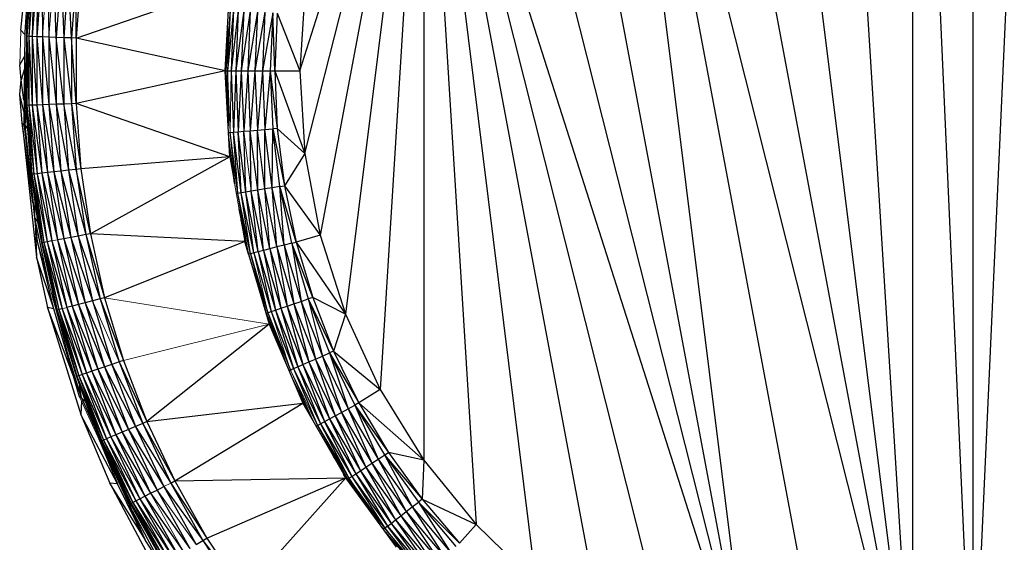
# Paper-space layout '_Left' of a CAD drawing. Header units: millimetres. Extents: x 1 to 464, y 0 to 650.
# Tile 33 of 50: x 1 to 20, y 526 to 537. Entities that reach past the tile are written whole.
import ezdxf

# ---------------------------------------------------------------- set-up
doc = ezdxf.new("R2010")
doc.units = ezdxf.units.MM

psp = doc.layouts.new('_Left')

# ---------------------------------------------------------------- linework, layer by layer
at = {"color": 7, "linetype": 'Continuous', "lineweight": 25}
for p, q in [((19.811, 554.708), (19.811, 516.708)), ((18.601, 549.153), (19.811, 522.208)), ((18.601, 549.153), (18.601, 522.262)), ((19.811, 522.208), (21.021, 549.153)), ((16.955, 548.902), (18.601, 522.262)), ((15.352, 548.45), (18.601, 522.262)), ((13.818, 547.804), (18.601, 522.262)), ((12.374, 546.974), (15.352, 522.965)), ((12.374, 546.974), (16.955, 522.513)), ((18.601, 522.262), (12.374, 546.974)), ((11.043, 545.973), (15.352, 522.965)), ((9.846, 544.816), (15.352, 522.965)), ((6.311, 535.708), (8.801, 543.52)), ((6.414, 534.046), (8.801, 543.52)), ((8.801, 543.52), (6.72, 532.409)), ((8.801, 543.52), (7.226, 530.823)), ((8.801, 543.52), (7.923, 529.31)), ((8.801, 543.52), (8.801, 527.896)), ((8.801, 543.52), (9.846, 526.6)), ((8.801, 543.52), (11.043, 525.442)), ((8.801, 543.52), (12.374, 524.441)), ((8.801, 543.52), (15.352, 522.965)), ((8.801, 543.52), (13.818, 523.611)), ((0.717, 536.525), (0.905, 538.378)), ((0.925, 537.786), (0.837, 536.702)), ((0.925, 537.786), (0.838, 536.401)), ((0.838, 536.401), (0.939, 537.784)), ((0.939, 537.784), (0.876, 536.4)), ((0.977, 537.78), (0.876, 536.4)), ((0.977, 537.78), (0.944, 536.397)), ((1.045, 537.773), (0.944, 536.397)), ((1.045, 537.773), (1.037, 536.394)), ((1.137, 537.762), (1.037, 536.394)), ((1.137, 537.762), (1.149, 536.39)), ((1.249, 537.75), (1.28, 536.385)), ((0.873, 537.678), (0.797, 536.487)), ((1.423, 536.38), (1.379, 537.736)), ((1.521, 537.72), (1.423, 536.38)), ((1.521, 537.72), (1.575, 536.374)), ((1.672, 537.704), (1.575, 536.374)), ((1.731, 536.368), (1.672, 537.704)), ((1.827, 537.686), (1.731, 536.368)), ((1.823, 536.365), (1.827, 537.686)), ((1.919, 537.676), (1.823, 536.365)), ((1.823, 536.365), (4.91, 537.432)), ((4.811, 535.708), (4.91, 537.432)), ((6.414, 537.37), (6.311, 535.708)), ((4.914, 536.942), (4.825, 535.708)), ((4.914, 536.942), (4.863, 535.708)), ((4.982, 536.936), (4.863, 535.708)), ((4.982, 536.936), (4.931, 535.708)), ((5.075, 536.929), (4.931, 535.708)), ((5.075, 536.929), (5.025, 535.708)), ((5.187, 536.919), (5.025, 535.708)), ((5.187, 536.919), (5.137, 535.708)), ((5.317, 536.909), (5.137, 535.708)), ((5.317, 536.909), (5.267, 535.708)), ((5.46, 536.897), (5.267, 535.708)), ((5.46, 536.897), (5.411, 535.708)), ((5.611, 536.884), (5.411, 535.708)), ((5.611, 536.884), (5.563, 535.708)), ((5.767, 536.871), (5.563, 535.708)), ((5.767, 536.871), (5.719, 535.708)), ((5.811, 535.708), (5.767, 536.871)), ((5.859, 536.864), (5.811, 535.708)), ((5.859, 536.864), (6.311, 535.708)), ((0.837, 536.702), (0.824, 536.402)), ((0.837, 536.702), (0.838, 536.401)), ((4.86, 536.559), (4.825, 535.708)), ((0.797, 536.436), (0.717, 536.525)), ((0.824, 536.402), (0.838, 536.401)), ((0.824, 536.402), (0.824, 535.014)), ((0.824, 536.402), (0.838, 535.014)), ((0.876, 536.4), (0.838, 536.401)), ((0.838, 536.401), (0.876, 535.016)), ((0.838, 536.401), (0.838, 535.014)), ((0.876, 536.4), (0.876, 535.016)), ((0.876, 536.4), (0.944, 535.018)), ((0.944, 536.397), (0.876, 536.4)), ((1.037, 536.394), (0.944, 536.397)), ((0.944, 536.397), (1.037, 535.022)), ((0.944, 536.397), (0.944, 535.018)), ((1.149, 536.39), (1.037, 536.394)), ((1.037, 536.394), (1.149, 535.026)), ((1.037, 536.394), (1.037, 535.022)), ((1.28, 536.385), (1.149, 536.39)), ((1.149, 536.39), (1.28, 535.03)), ((1.149, 536.39), (1.149, 535.026)), ((1.423, 536.38), (1.28, 536.385)), ((1.28, 536.385), (1.423, 535.036)), ((1.28, 536.385), (1.28, 535.03)), ((1.575, 536.374), (1.423, 536.38)), ((1.575, 535.041), (1.423, 536.38)), ((1.423, 536.38), (1.423, 535.036)), ((1.731, 536.368), (1.575, 536.374)), ((1.575, 536.374), (1.731, 535.047)), ((1.575, 536.374), (1.575, 535.041)), ((1.823, 536.365), (1.731, 536.368)), ((1.731, 536.368), (1.731, 535.047)), ((1.823, 535.05), (1.731, 536.368)), ((1.823, 536.365), (1.823, 535.05)), ((4.811, 535.708), (1.823, 536.365)), ((4.825, 535.708), (4.84, 536.212)), ((0.693, 535.828), (0.791, 535.996)), ((0.72, 535.529), (0.693, 535.828)), ((0.787, 535.746), (0.72, 535.529)), ((4.811, 535.708), (1.823, 535.05)), ((4.91, 533.984), (4.811, 535.708)), ((4.811, 535.708), (6.311, 535.708)), ((4.825, 535.708), (4.86, 534.856)), ((4.863, 535.708), (4.875, 534.604)), ((4.931, 535.708), (4.982, 534.479)), ((5.025, 535.708), (4.982, 534.479)), ((5.025, 535.708), (5.075, 534.487)), ((5.137, 535.708), (5.075, 534.487)), ((5.137, 535.708), (5.187, 534.496)), ((5.267, 535.708), (5.187, 534.496)), ((5.267, 535.708), (5.317, 534.507)), ((5.411, 535.708), (5.317, 534.507)), ((5.411, 535.708), (5.46, 534.518)), ((5.563, 535.708), (5.46, 534.518)), ((5.563, 535.708), (5.611, 534.531)), ((5.719, 535.708), (5.611, 534.531)), ((5.719, 535.708), (5.767, 534.544)), ((5.719, 535.708), (5.859, 534.552)), ((5.811, 535.708), (5.859, 534.552)), ((5.811, 535.708), (6.414, 534.046)), ((6.311, 535.708), (6.414, 534.046)), ((0.693, 535.231), (0.72, 535.529)), ((0.779, 535.12), (0.72, 535.529)), ((0.802, 534.618), (0.8, 535.483)), ((0.776, 534.891), (0.693, 535.231)), ((0.742, 534.657), (0.693, 535.231)), ((0.838, 535.014), (0.824, 535.014)), ((0.824, 535.014), (0.837, 534.713)), ((0.838, 535.014), (0.837, 534.713)), ((0.876, 535.016), (0.838, 535.014)), ((0.838, 535.014), (0.939, 533.631)), ((0.838, 535.014), (0.977, 533.635)), ((0.944, 535.018), (0.876, 535.016)), ((0.876, 535.016), (1.045, 533.643)), ((0.876, 535.016), (0.977, 533.635)), ((1.037, 535.022), (0.944, 535.018)), ((0.944, 535.018), (1.137, 533.653)), ((0.944, 535.018), (1.045, 533.643)), ((1.149, 535.026), (1.037, 535.022)), ((1.037, 535.022), (1.137, 533.653)), ((1.037, 535.022), (1.249, 533.665)), ((1.28, 535.03), (1.149, 535.026)), ((1.149, 535.026), (1.379, 533.68)), ((1.149, 535.026), (1.249, 533.665)), ((1.423, 535.036), (1.28, 535.03)), ((1.28, 535.03), (1.379, 533.68)), ((1.28, 535.03), (1.521, 533.695)), ((1.575, 535.041), (1.423, 535.036)), ((1.423, 535.036), (1.672, 533.712)), ((1.423, 535.036), (1.521, 533.695)), ((1.731, 535.047), (1.575, 535.041)), ((1.827, 533.729), (1.575, 535.041)), ((1.575, 535.041), (1.672, 533.712)), ((1.823, 535.05), (1.731, 535.047)), ((1.731, 535.047), (1.919, 533.739)), ((1.731, 535.047), (1.827, 533.729)), ((1.823, 535.05), (1.919, 533.739)), ((4.91, 533.984), (1.823, 535.05)), ((0.802, 534.618), (0.828, 534.912)), ((0.742, 534.657), (1.027, 531.969)), ((0.957, 533.061), (0.742, 534.657)), ((0.777, 534.622), (0.742, 534.657)), ((0.802, 534.618), (0.773, 534.658)), ((0.998, 532.76), (0.802, 534.618)), ((1.047, 532.283), (0.802, 534.618)), ((0.85, 534.554), (0.802, 534.618)), ((0.837, 534.713), (0.925, 533.63)), ((0.837, 534.713), (0.939, 533.631)), ((4.882, 534.471), (4.914, 534.473)), ((4.914, 534.473), (4.982, 534.479)), ((5.067, 533.247), (4.914, 534.473)), ((4.982, 534.479), (5.075, 534.487)), ((5.067, 533.247), (4.982, 534.479)), ((5.134, 533.259), (4.982, 534.479)), ((5.075, 534.487), (5.187, 534.496)), ((5.134, 533.259), (5.075, 534.487)), ((5.226, 533.274), (5.075, 534.487)), ((5.187, 534.496), (5.317, 534.507)), ((5.226, 533.274), (5.187, 534.496)), ((5.317, 534.507), (5.46, 534.518)), ((5.337, 533.292), (5.317, 534.507)), ((5.466, 533.314), (5.317, 534.507)), ((5.46, 534.518), (5.611, 534.531)), ((5.466, 533.314), (5.46, 534.518)), ((5.607, 533.337), (5.46, 534.518)), ((5.607, 533.337), (5.611, 534.531)), ((5.611, 534.531), (5.767, 534.544)), ((5.757, 533.362), (5.611, 534.531)), ((5.757, 533.362), (5.767, 534.544)), ((5.859, 534.552), (5.767, 534.544)), ((5.911, 533.388), (5.767, 534.544)), ((5.767, 534.544), (6.002, 533.403)), ((5.859, 534.552), (6.002, 533.403)), ((5.859, 534.552), (6.414, 534.046)), ((5.002, 533.456), (4.888, 534.376)), ((6.414, 534.046), (6.002, 533.403)), ((6.414, 534.046), (6.72, 532.409)), ((4.91, 533.984), (1.919, 533.739)), ((4.91, 533.984), (2.11, 532.438)), ((0.939, 533.631), (0.925, 533.63)), ((0.925, 533.63), (1.045, 532.735)), ((0.925, 533.63), (1.141, 532.259)), ((0.977, 533.635), (0.939, 533.631)), ((0.939, 533.631), (1.141, 532.259)), ((0.939, 533.631), (1.178, 532.266)), ((1.045, 533.643), (0.977, 533.635)), ((0.977, 533.635), (1.178, 532.266)), ((0.977, 533.635), (1.245, 532.278)), ((1.137, 533.653), (1.045, 533.643)), ((1.045, 533.643), (1.245, 532.278)), ((1.045, 533.643), (1.337, 532.295)), ((1.249, 533.665), (1.137, 533.653)), ((1.137, 533.653), (1.448, 532.316)), ((1.137, 533.653), (1.337, 532.295)), ((1.379, 533.68), (1.249, 533.665)), ((1.249, 533.665), (1.576, 532.339)), ((1.249, 533.665), (1.448, 532.316)), ((1.521, 533.695), (1.379, 533.68)), ((1.379, 533.68), (1.717, 532.366)), ((1.379, 533.68), (1.576, 532.339)), ((1.672, 533.712), (1.521, 533.695)), ((1.521, 533.695), (1.717, 532.366)), ((1.521, 533.695), (1.866, 532.393)), ((1.827, 533.729), (1.672, 533.712)), ((1.672, 533.712), (2.02, 532.421)), ((1.672, 533.712), (1.866, 532.393)), ((1.919, 533.739), (1.827, 533.729)), ((2.11, 532.438), (1.827, 533.729)), ((1.827, 533.729), (2.02, 532.421)), ((1.919, 533.739), (2.11, 532.438)), ((5.911, 533.388), (6.002, 533.403)), ((6.002, 533.403), (6.239, 532.271)), ((6.002, 533.403), (6.72, 532.409)), ((5.067, 533.247), (5.04, 533.243)), ((5.134, 533.259), (5.067, 533.247)), ((5.283, 532.029), (5.067, 533.247)), ((5.32, 532.038), (5.067, 533.247)), ((5.226, 533.274), (5.134, 533.259)), ((5.32, 532.038), (5.134, 533.259)), ((5.387, 532.055), (5.134, 533.259)), ((5.337, 533.292), (5.226, 533.274)), ((5.387, 532.055), (5.226, 533.274)), ((5.477, 532.078), (5.226, 533.274)), ((5.466, 533.314), (5.337, 533.292)), ((5.477, 532.078), (5.337, 533.292)), ((5.586, 532.105), (5.337, 533.292)), ((5.607, 533.337), (5.466, 533.314)), ((5.586, 532.105), (5.466, 533.314)), ((5.713, 532.137), (5.466, 533.314)), ((5.757, 533.362), (5.607, 533.337)), ((5.713, 532.137), (5.607, 533.337)), ((5.851, 532.173), (5.607, 533.337)), ((5.911, 533.388), (5.757, 533.362)), ((5.851, 532.173), (5.757, 533.362)), ((5.999, 532.21), (5.757, 533.362)), ((5.999, 532.21), (5.911, 533.388)), ((6.15, 532.248), (5.911, 533.388)), ((6.239, 532.271), (5.911, 533.388)), ((0.998, 532.76), (1, 533.07)), ((5.283, 532.029), (5.093, 532.935)), ((1.047, 532.283), (0.998, 532.76)), ((1.052, 532.694), (0.998, 532.76)), ((1.261, 531.496), (0.998, 532.76)), ((1.001, 532.686), (1.027, 531.969)), ((1.141, 532.259), (1.045, 532.735)), ((1.045, 532.735), (1.127, 532.257)), ((5.283, 532.029), (5.133, 532.709)), ((2.02, 532.421), (1.866, 532.393)), ((2.11, 532.438), (2.02, 532.421)), ((2.02, 532.421), (2.307, 531.132)), ((2.02, 532.421), (2.396, 531.155)), ((5.207, 532.282), (2.11, 532.438)), ((2.11, 532.438), (2.396, 531.155)), ((1.378, 530.93), (1.047, 532.283)), ((1.141, 532.259), (1.127, 532.257)), ((1.127, 532.257), (1.442, 530.905)), ((1.127, 532.257), (1.429, 530.902)), ((1.178, 532.266), (1.141, 532.259)), ((1.141, 532.259), (1.442, 530.905)), ((1.141, 532.259), (1.479, 530.915)), ((1.245, 532.278), (1.178, 532.266)), ((1.178, 532.266), (1.479, 530.915)), ((1.178, 532.266), (1.545, 530.932)), ((1.337, 532.295), (1.245, 532.278)), ((1.245, 532.278), (1.545, 530.932)), ((1.245, 532.278), (1.635, 530.956)), ((1.337, 532.295), (1.744, 530.984)), ((1.337, 532.295), (1.635, 530.956)), ((1.576, 532.339), (1.448, 532.316)), ((1.448, 532.316), (1.87, 531.017)), ((1.448, 532.316), (1.744, 530.984)), ((1.717, 532.366), (1.576, 532.339)), ((1.576, 532.339), (2.009, 531.054)), ((1.576, 532.339), (1.87, 531.017)), ((1.866, 532.393), (1.717, 532.366)), ((1.717, 532.366), (2.156, 531.092)), ((1.717, 532.366), (2.009, 531.054)), ((1.866, 532.393), (2.307, 531.132)), ((1.866, 532.393), (2.156, 531.092)), ((5.207, 532.282), (2.396, 531.155)), ((5.207, 532.282), (5.698, 530.627)), ((5.283, 532.029), (5.207, 532.282)), ((6.15, 532.248), (5.999, 532.21)), ((6.15, 532.248), (6.239, 532.271)), ((6.15, 532.248), (6.335, 531.081)), ((6.15, 532.248), (6.482, 531.132)), ((6.57, 531.162), (6.15, 532.248)), ((6.72, 532.409), (6.239, 532.271)), ((6.239, 532.271), (6.57, 531.162)), ((6.239, 532.271), (7.226, 530.823)), ((6.72, 532.409), (7.226, 530.823)), ((5.32, 532.038), (5.283, 532.029)), ((5.283, 532.029), (5.283, 532.029)), ((5.283, 532.029), (5.637, 530.842)), ((5.387, 532.055), (5.32, 532.038)), ((5.32, 532.038), (5.637, 530.842)), ((5.32, 532.038), (5.673, 530.854)), ((5.477, 532.078), (5.387, 532.055)), ((5.387, 532.055), (5.738, 530.876)), ((5.586, 532.105), (5.477, 532.078)), ((5.477, 532.078), (5.738, 530.876)), ((5.477, 532.078), (5.826, 530.906)), ((5.713, 532.137), (5.586, 532.105)), ((5.586, 532.105), (5.826, 530.906)), ((5.586, 532.105), (5.932, 530.943)), ((5.851, 532.173), (5.713, 532.137)), ((5.713, 532.137), (5.932, 530.943)), ((5.713, 532.137), (6.055, 530.985)), ((5.999, 532.21), (5.851, 532.173)), ((5.851, 532.173), (6.055, 530.985)), ((5.851, 532.173), (6.191, 531.032)), ((5.999, 532.21), (6.191, 531.032)), ((5.999, 532.21), (6.335, 531.081)), ((1.027, 531.969), (1.248, 530.958)), ((1.378, 530.931), (1.027, 531.969)), ((1.364, 531.113), (1.355, 531.231)), ((2.009, 531.054), (1.87, 531.017)), ((2.156, 531.092), (2.009, 531.054)), ((2.009, 531.054), (2.396, 529.767)), ((2.009, 531.054), (2.54, 529.816)), ((2.307, 531.132), (2.156, 531.092)), ((2.156, 531.092), (2.54, 529.816)), ((2.396, 531.155), (2.307, 531.132)), ((2.307, 531.132), (2.775, 529.896)), ((2.307, 531.132), (2.688, 529.866)), ((2.396, 531.155), (2.775, 529.896)), ((5.637, 530.842), (5.574, 531.045)), ((6.055, 530.985), (6.191, 531.032)), ((6.191, 531.032), (6.335, 531.081)), ((6.191, 531.032), (6.492, 529.866)), ((6.191, 531.032), (6.624, 529.923)), ((6.335, 531.081), (6.482, 531.132)), ((6.335, 531.081), (6.624, 529.923)), ((6.335, 531.081), (6.763, 529.984)), ((6.57, 531.162), (6.482, 531.132)), ((6.482, 531.132), (6.763, 529.984)), ((6.482, 531.132), (6.906, 530.047)), ((6.482, 531.132), (6.99, 530.084)), ((6.57, 531.162), (6.99, 530.084)), ((7.226, 530.823), (6.57, 531.162)), ((1.378, 530.93), (1.248, 530.958)), ((1.248, 530.958), (1.917, 528.813)), ((1.778, 529.559), (1.248, 530.958)), ((1.892, 529.165), (1.378, 530.93)), ((1.442, 530.905), (1.429, 530.902)), ((1.429, 530.902), (1.458, 530.79)), ((1.479, 530.915), (1.442, 530.905)), ((1.442, 530.905), (1.878, 529.59)), ((1.442, 530.905), (1.842, 529.577)), ((1.442, 530.905), (1.458, 530.79)), ((1.545, 530.932), (1.479, 530.915)), ((1.479, 530.915), (1.878, 529.59)), ((1.479, 530.915), (1.943, 529.612)), ((1.545, 530.932), (1.943, 529.612)), ((1.545, 530.932), (2.031, 529.642)), ((1.744, 530.984), (1.635, 530.956)), ((1.635, 530.956), (2.031, 529.642)), ((1.635, 530.956), (2.137, 529.678)), ((1.87, 531.017), (1.744, 530.984)), ((1.744, 530.984), (2.137, 529.678)), ((1.744, 530.984), (2.261, 529.72)), ((1.87, 531.017), (2.396, 529.767)), ((1.87, 531.017), (2.261, 529.72)), ((5.637, 530.842), (5.634, 530.841)), ((5.637, 530.842), (5.673, 530.854)), ((5.637, 530.842), (5.698, 530.627)), ((5.637, 530.842), (5.968, 529.993)), ((5.673, 530.854), (5.738, 530.876)), ((5.673, 530.854), (6.122, 529.703)), ((5.673, 530.854), (6.032, 529.844)), ((5.738, 530.876), (5.826, 530.906)), ((5.738, 530.876), (6.185, 529.731)), ((5.826, 530.906), (5.932, 530.943)), ((5.826, 530.906), (6.185, 529.731)), ((5.826, 530.906), (6.27, 529.768)), ((5.932, 530.943), (6.055, 530.985)), ((5.932, 530.943), (6.27, 529.768)), ((5.932, 530.943), (6.373, 529.813)), ((6.055, 530.985), (6.373, 529.813)), ((6.055, 530.985), (6.492, 529.866)), ((1.458, 530.79), (1.842, 529.577)), ((1.458, 530.79), (1.829, 529.573)), ((7.226, 530.823), (6.99, 530.084)), ((7.226, 530.823), (7.923, 529.31)), ((5.698, 530.627), (3.245, 528.668)), ((5.698, 530.627), (6.375, 529.038)), ((1.934, 529.145), (1.654, 530.044)), ((6.763, 529.984), (6.906, 530.047)), ((6.99, 530.084), (6.906, 530.047)), ((6.906, 530.047), (7.28, 528.926)), ((6.906, 530.047), (7.417, 529)), ((6.906, 530.047), (7.498, 529.044)), ((6.99, 530.084), (7.498, 529.044)), ((6.99, 530.084), (7.923, 529.31)), ((2.688, 529.866), (2.54, 529.816)), ((2.775, 529.896), (2.688, 529.866)), ((2.688, 529.866), (3.245, 528.668)), ((2.688, 529.866), (3.16, 528.632)), ((2.775, 529.896), (3.245, 528.668)), ((6.373, 529.813), (6.492, 529.866)), ((6.492, 529.866), (6.624, 529.923)), ((6.492, 529.866), (6.906, 528.724)), ((6.492, 529.866), (7.02, 528.786)), ((6.624, 529.923), (6.763, 529.984)), ((6.624, 529.923), (7.02, 528.786)), ((6.624, 529.923), (7.146, 528.854)), ((6.763, 529.984), (7.146, 528.854)), ((6.763, 529.984), (7.28, 528.926)), ((2.137, 529.678), (2.031, 529.642)), ((2.261, 529.72), (2.137, 529.678)), ((2.137, 529.678), (2.745, 528.455)), ((2.137, 529.678), (2.624, 528.404)), ((2.54, 529.816), (2.261, 529.72)), ((2.261, 529.72), (2.745, 528.455)), ((2.261, 529.72), (2.876, 528.511)), ((2.396, 529.767), (3.016, 528.571)), ((2.396, 529.767), (2.876, 528.511)), ((2.54, 529.816), (3.16, 528.632)), ((2.54, 529.816), (3.016, 528.571)), ((6.096, 529.692), (6.122, 529.703)), ((6.122, 529.703), (6.185, 529.731)), ((6.185, 529.731), (6.27, 529.768)), ((6.185, 529.731), (6.665, 528.593)), ((6.185, 529.731), (6.725, 528.626)), ((6.27, 529.768), (6.373, 529.813)), ((6.27, 529.768), (6.725, 528.626)), ((6.27, 529.768), (6.807, 528.67)), ((6.373, 529.813), (6.807, 528.67)), ((6.373, 529.813), (6.906, 528.724)), ((1.829, 529.573), (1.842, 529.577)), ((1.829, 529.573), (2.073, 528.899)), ((1.878, 529.59), (1.842, 529.577)), ((1.842, 529.577), (2.337, 528.282)), ((1.842, 529.577), (2.372, 528.297)), ((1.842, 529.577), (2.073, 528.899)), ((1.943, 529.612), (1.878, 529.59)), ((1.878, 529.59), (2.372, 528.297)), ((1.878, 529.59), (2.435, 528.324)), ((2.031, 529.642), (1.943, 529.612)), ((1.943, 529.612), (2.521, 528.36)), ((1.943, 529.612), (2.435, 528.324)), ((2.031, 529.642), (2.521, 528.36)), ((2.031, 529.642), (2.624, 528.404)), ((6.174, 529.51), (6.581, 528.677)), ((1.934, 529.145), (1.894, 529.392)), ((7.923, 529.31), (7.498, 529.044)), ((7.923, 529.31), (8.801, 527.896)), ((1.934, 529.145), (1.892, 529.165)), ((1.931, 529.081), (1.917, 528.813)), ((1.934, 529.145), (3.224, 526.264)), ((2.012, 529.067), (1.934, 529.145)), ((2.073, 528.899), (2.324, 528.277)), ((2.073, 528.899), (2.337, 528.282)), ((3.245, 528.668), (6.375, 529.038)), ((3.803, 527.477), (6.375, 529.038)), ((6.375, 529.038), (7.231, 527.538)), ((7.146, 528.854), (7.28, 528.926)), ((7.28, 528.926), (7.417, 529)), ((7.28, 528.926), (7.756, 527.831)), ((7.28, 528.926), (7.883, 527.914)), ((7.498, 529.044), (7.417, 529)), ((7.417, 529), (7.883, 527.914)), ((7.417, 529), (8.013, 528)), ((7.417, 529), (8.091, 528.05)), ((7.498, 529.044), (8.091, 528.05)), ((7.498, 529.044), (8.801, 527.896)), ((1.917, 528.813), (2.502, 527.432)), ((2.657, 527.422), (1.917, 528.813)), ((3.245, 528.668), (3.16, 528.632)), ((3.245, 528.668), (3.803, 527.477)), ((6.725, 528.626), (6.906, 528.724)), ((6.807, 528.67), (7.354, 527.569)), ((6.807, 528.67), (7.432, 527.62)), ((6.906, 528.724), (7.02, 528.786)), ((6.906, 528.724), (7.432, 527.62)), ((6.906, 528.724), (7.526, 527.682)), ((7.02, 528.786), (7.146, 528.854)), ((7.02, 528.786), (7.526, 527.682)), ((7.02, 528.786), (7.636, 527.753)), ((7.146, 528.854), (7.636, 527.753)), ((7.146, 528.854), (7.756, 527.831)), ((2.876, 528.511), (2.745, 528.455)), ((3.016, 528.571), (2.876, 528.511)), ((2.876, 528.511), (3.582, 527.364)), ((2.876, 528.511), (3.447, 527.294)), ((3.16, 528.632), (3.016, 528.571)), ((3.016, 528.571), (3.721, 527.435)), ((3.016, 528.571), (3.582, 527.364)), ((3.16, 528.632), (3.721, 527.435)), ((3.16, 528.632), (3.803, 527.477)), ((6.638, 528.579), (6.665, 528.593)), ((6.665, 528.593), (6.725, 528.626)), ((6.665, 528.593), (7.265, 527.511)), ((6.665, 528.593), (7.297, 527.532)), ((6.725, 528.626), (7.297, 527.532)), ((6.725, 528.626), (7.354, 527.569)), ((2.279, 528.322), (2.657, 527.422)), ((2.324, 528.277), (2.337, 528.282)), ((2.324, 528.277), (2.882, 527.082)), ((2.372, 528.297), (2.337, 528.282)), ((2.337, 528.282), (2.96, 527.044)), ((2.337, 528.282), (2.926, 527.026)), ((2.337, 528.282), (2.882, 527.082)), ((2.435, 528.324), (2.372, 528.297)), ((2.372, 528.297), (2.96, 527.044)), ((2.372, 528.297), (3.021, 527.075)), ((2.521, 528.36), (2.435, 528.324)), ((2.435, 528.324), (3.103, 527.118)), ((2.435, 528.324), (3.021, 527.075)), ((2.624, 528.404), (2.521, 528.36)), ((2.521, 528.36), (3.203, 527.169)), ((2.521, 528.36), (3.103, 527.118)), ((2.745, 528.455), (2.624, 528.404)), ((2.624, 528.404), (3.203, 527.169)), ((2.624, 528.404), (3.319, 527.229)), ((2.745, 528.455), (3.319, 527.229)), ((2.745, 528.455), (3.447, 527.294)), ((6.826, 528.248), (7.265, 527.511)), ((6.983, 527.972), (7.265, 527.511)), ((7.756, 527.831), (7.883, 527.914)), ((7.883, 527.914), (8.091, 528.05)), ((7.883, 527.914), (8.447, 526.863)), ((7.883, 527.914), (8.567, 526.956)), ((8.013, 528), (8.567, 526.956)), ((8.013, 528), (8.69, 527.052)), ((8.013, 528), (8.763, 527.109)), ((8.091, 528.05), (8.763, 527.109)), ((8.801, 527.896), (8.091, 528.05)), ((8.801, 527.896), (8.763, 527.109)), ((8.801, 527.896), (9.846, 526.6)), ((2.576, 527.737), (2.592, 527.676)), ((7.432, 527.62), (7.526, 527.682)), ((7.526, 527.682), (7.636, 527.753)), ((7.526, 527.682), (8.142, 526.626)), ((7.526, 527.682), (8.231, 526.695)), ((7.636, 527.753), (7.756, 527.831)), ((7.636, 527.753), (8.231, 526.695)), ((7.636, 527.753), (8.334, 526.775)), ((7.756, 527.831), (8.334, 526.775)), ((7.756, 527.831), (8.447, 526.863)), ((3.721, 527.435), (3.803, 527.477)), ((3.803, 527.477), (7.231, 527.538)), ((3.803, 527.477), (4.446, 526.331)), ((4.446, 526.331), (7.231, 527.538)), ((5.172, 525.234), (7.231, 527.538)), ((7.241, 527.524), (7.188, 527.614)), ((8.253, 526.146), (7.231, 527.538)), ((7.265, 527.511), (7.255, 527.505)), ((7.265, 527.511), (7.297, 527.532)), ((7.265, 527.511), (7.762, 526.816)), ((7.297, 527.532), (7.354, 527.569)), ((8.015, 526.526), (7.297, 527.532)), ((7.297, 527.532), (7.919, 526.601)), ((7.354, 527.569), (7.432, 527.62)), ((7.354, 527.569), (8.015, 526.526)), ((7.354, 527.569), (8.069, 526.568)), ((7.432, 527.62), (8.069, 526.568)), ((7.432, 527.62), (8.142, 526.626)), ((2.657, 527.422), (2.502, 527.432)), ((2.502, 527.432), (3.336, 525.858)), ((3.19, 526.333), (2.502, 527.432)), ((3.224, 526.264), (2.657, 527.422)), ((2.739, 527.347), (2.773, 527.316)), ((3.319, 527.229), (3.447, 527.294)), ((3.447, 527.294), (3.582, 527.364)), ((3.447, 527.294), (4.105, 526.122)), ((3.582, 527.364), (4.234, 526.201)), ((3.582, 527.364), (4.368, 526.283)), ((3.721, 527.435), (4.368, 526.283)), ((3.721, 527.435), (4.446, 526.331)), ((2.882, 527.082), (2.926, 527.026)), ((2.882, 527.082), (2.914, 527.02)), ((3.021, 527.075), (3.103, 527.118)), ((3.103, 527.118), (3.203, 527.169)), ((3.103, 527.118), (3.871, 525.98)), ((3.103, 527.118), (3.775, 525.921)), ((3.203, 527.169), (3.319, 527.229)), ((3.203, 527.169), (3.871, 525.98)), ((3.203, 527.169), (3.982, 526.048)), ((3.319, 527.229), (4.105, 526.122)), ((8.763, 527.109), (8.69, 527.052)), ((8.763, 527.109), (9.511, 526.226)), ((8.763, 527.109), (9.846, 526.6)), ((2.914, 527.02), (2.926, 527.026)), ((3.593, 525.81), (2.914, 527.02)), ((3.605, 525.817), (2.914, 527.02)), ((2.926, 527.026), (2.96, 527.044)), ((2.926, 527.026), (3.637, 525.837)), ((3.605, 525.817), (2.926, 527.026)), ((2.96, 527.044), (3.021, 527.075)), ((2.96, 527.044), (3.695, 525.872)), ((2.96, 527.044), (3.637, 525.837)), ((3.021, 527.075), (3.775, 525.921)), ((3.021, 527.075), (3.695, 525.872)), ((8.447, 526.863), (8.567, 526.956)), ((8.567, 526.956), (8.69, 527.052)), ((8.567, 526.956), (9.216, 525.955)), ((8.567, 526.956), (9.328, 526.057)), ((8.69, 527.052), (9.328, 526.057)), ((8.69, 527.052), (9.443, 526.163)), ((8.69, 527.052), (9.511, 526.226)), ((2.953, 526.869), (3.488, 525.872)), ((8.142, 526.626), (8.231, 526.695)), ((8.231, 526.695), (8.334, 526.775)), ((8.231, 526.695), (8.932, 525.693)), ((8.231, 526.695), (9.015, 525.769)), ((8.334, 526.775), (8.447, 526.863)), ((8.334, 526.775), (9.015, 525.769)), ((8.334, 526.775), (9.111, 525.858)), ((8.447, 526.863), (9.111, 525.858)), ((8.447, 526.863), (9.216, 525.955)), ((8.015, 526.526), (7.989, 526.506)), ((8.069, 526.568), (8.015, 526.526)), ((8.813, 525.584), (8.015, 526.526)), ((8.015, 526.526), (8.698, 525.668)), ((8.069, 526.568), (8.142, 526.626)), ((8.813, 525.584), (8.069, 526.568)), ((8.069, 526.568), (8.864, 525.63)), ((8.142, 526.626), (8.864, 525.63)), ((8.142, 526.626), (8.932, 525.693)), ((9.846, 526.6), (9.511, 526.226)), ((9.846, 526.6), (11.043, 525.442)), ((4.368, 526.283), (4.446, 526.331)), ((4.446, 526.331), (5.172, 525.234)), ((8.033, 526.446), (8.633, 525.737)), ((3.224, 526.264), (3.538, 525.778)), ((4.234, 526.201), (4.368, 526.283)), ((4.368, 526.283), (5.172, 525.234)), ((4.368, 526.283), (5.097, 525.18))]:
    psp.add_line(p, q, dxfattribs=at)
at = {"color": 142, "linetype": 'Continuous', "lineweight": 18, "true_color": 0x0080c0}
for p, q in [((1.249, 537.75), (1.149, 536.39)), ((1.379, 537.736), (1.28, 536.385)), ((0.693, 535.828), (0.717, 536.525)), ((0.773, 534.658), (0.797, 536.487)), ((0.773, 534.658), (0.824, 536.202)), ((4.863, 535.708), (4.914, 534.473)), ((4.931, 535.708), (4.914, 534.473)), ((1.047, 532.283), (0.773, 534.658)), ((4.914, 534.473), (5.017, 533.374)), ((5.337, 533.292), (5.187, 534.496)), ((5.207, 532.282), (4.91, 533.984)), ((1.892, 529.165), (1.047, 532.283)), ((1.448, 532.316), (1.337, 532.295)), ((5.387, 532.055), (5.673, 530.854)), ((2.156, 531.092), (2.688, 529.866)), ((2.396, 531.155), (5.698, 530.627)), ((1.439, 530.863), (1.429, 530.874)), ((1.635, 530.956), (1.545, 530.932)), ((5.738, 530.876), (6.122, 529.703)), ((5.698, 530.627), (2.775, 529.896)), ((6.122, 529.703), (6.665, 528.593)), ((6.122, 529.703), (6.599, 528.645)), ((3.224, 526.264), (1.892, 529.165)), ((3.447, 527.294), (4.234, 526.201)), ((3.582, 527.364), (3.721, 527.435)), ((3.319, 527.229), (3.982, 526.048)), ((4.931, 523.721), (3.224, 526.264))]:
    psp.add_line(p, q, dxfattribs=at)

doc.saveas('drawing.dxf')
